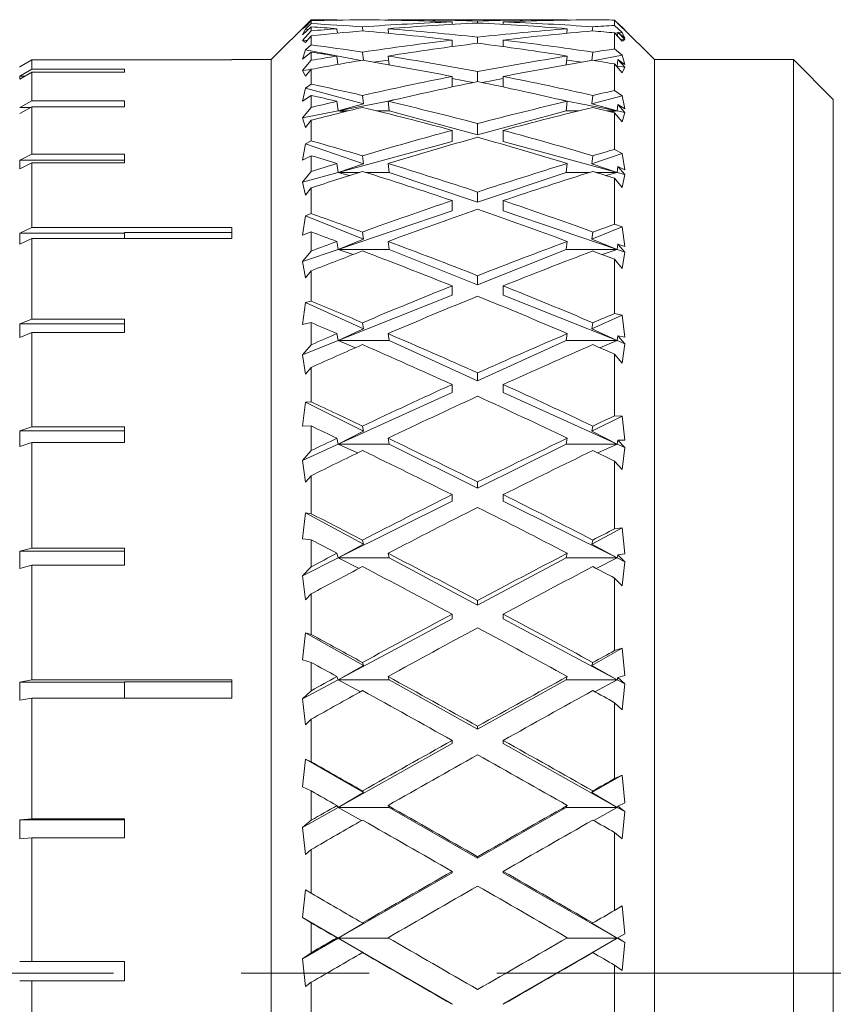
# Model space of a CAD drawing. Header units: inches. Extents: x 1.9 to 39.5, y 2.6 to 32.8.
# Tile 16 of 30: x 3.2 to 3.8, y 17.9 to 18.7. Entities that reach past the tile are written whole.
import ezdxf

# ---------------------------------------------------------------- set-up
doc = ezdxf.new("R2010")
doc.units = ezdxf.units.IN
doc.header["$MEASUREMENT"] = 0
doc.linetypes.add('CENTERX2', pattern=[0.8, 0.5, -0.1, 0.1, -0.1])

msp = doc.modelspace()

# ---------------------------------------------------------------- linework, layer by layer
at = {"color": 7, "linetype": 'Continuous', "lineweight": 15}
for p, q in [((3.39773, 18.70405), (3.36648, 18.6728)), ((3.39773, 18.70398), (3.39084, 18.69701)), ((3.41502, 18.70405), (3.39773, 18.70405)), ((3.39773, 18.70405), (3.39773, 18.70398)), ((3.41793, 18.70374), (3.41789, 18.70405)), ((3.45793, 18.70374), (3.45789, 18.70405)), ((3.59535, 18.70405), (3.46076, 18.70405)), ((3.59822, 18.70405), (3.59818, 18.70374)), ((3.39084, 18.69701), (3.39315, 18.69858)), ((3.39084, 18.69222), (3.39773, 18.69853)), ((3.39315, 18.6967), (3.39084, 18.69222)), ((3.39315, 18.69858), (3.39773, 18.70331)), ((3.39773, 18.70099), (3.39315, 18.6967)), ((3.39544, 18.69643), (3.39315, 18.6967)), ((3.39773, 18.70331), (3.39773, 18.70099)), ((3.39773, 18.69853), (3.39773, 18.69533)), ((3.41832, 18.69353), (3.41789, 18.69702)), ((3.4379, 18.69851), (3.43829, 18.69531)), ((3.45833, 18.69345), (3.45789, 18.69702)), ((3.50806, 18.70043), (3.50806, 18.70235)), ((3.52806, 18.70148), (3.52806, 18.70304)), ((3.54806, 18.70043), (3.54806, 18.70235)), ((3.59822, 18.69702), (3.59778, 18.69345)), ((3.61782, 18.69531), (3.61821, 18.69851)), ((3.63523, 18.69965), (3.63523, 18.70379)), ((3.63523, 18.70379), (3.64123, 18.69767)), ((3.64123, 18.69412), (3.63523, 18.69965)), ((3.6379, 18.70138), (3.63786, 18.70111)), ((3.64319, 18.69609), (3.6379, 18.70138)), ((3.66648, 18.6728), (3.64044, 18.69884)), ((3.64123, 18.69767), (3.64319, 18.69609)), ((3.39773, 18.69533), (3.39084, 18.6878)), ((3.39315, 18.68633), (3.39773, 18.69143)), ((3.39773, 18.69143), (3.39773, 18.68435)), ((3.41917, 18.69361), (3.4183, 18.69371)), ((3.52806, 18.68562), (3.52806, 18.69037)), ((3.63523, 18.68117), (3.63523, 18.69377)), ((3.63523, 18.69377), (3.64123, 18.68718)), ((3.63782, 18.69371), (3.63554, 18.69344)), ((3.6379, 18.69438), (3.63752, 18.69126)), ((3.64319, 18.68866), (3.6379, 18.69438)), ((3.6379, 18.69438), (3.64319, 18.6896)), ((3.64123, 18.69412), (3.63854, 18.6938)), ((3.64319, 18.68866), (3.63976, 18.68879)), ((3.64319, 18.6896), (3.64123, 18.69412)), ((3.64123, 18.68718), (3.64319, 18.68866)), ((3.3946, 18.68795), (3.39084, 18.6878)), ((3.39084, 18.6878), (3.39315, 18.68633)), ((3.39773, 18.68435), (3.39315, 18.68061)), ((3.50806, 18.68299), (3.50806, 18.68809)), ((3.50831, 18.68302), (3.50806, 18.68305)), ((3.54806, 18.68305), (3.5478, 18.68302)), ((3.54806, 18.68299), (3.54806, 18.68809)), ((3.64123, 18.67634), (3.63523, 18.68117)), ((3.39315, 18.68061), (3.39084, 18.67321)), ((3.39084, 18.67321), (3.39773, 18.6787)), ((3.43647, 18.67211), (3.39315, 18.68061)), ((3.39773, 18.6787), (3.39773, 18.67232)), ((3.41871, 18.66906), (3.41789, 18.6756)), ((3.4379, 18.67868), (3.43872, 18.67221)), ((3.45875, 18.66878), (3.45789, 18.6756)), ((3.59822, 18.6756), (3.59736, 18.66878)), ((3.6174, 18.67221), (3.61821, 18.67868)), ((3.64123, 18.67634), (3.61964, 18.67211)), ((3.64319, 18.66888), (3.64123, 18.67634)), ((3.16953, 18.66731), (3.1695, 18.6673)), ((3.16953, 18.66731), (3.17898, 18.67278)), ((3.17898, 18.67278), (3.17898, 18.66536)), ((3.17898, 18.67278), (3.33548, 18.67278)), ((3.36648, 18.6728), (3.33548, 18.6728)), ((3.33548, 18.67278), (3.33548, 18.6728)), ((3.36648, 17.2428), (3.36648, 18.6728)), ((3.39773, 18.67232), (3.39084, 18.66438)), ((3.4583, 18.67239), (3.44618, 18.67095)), ((3.60993, 18.67095), (3.59782, 18.67239)), ((3.63523, 18.6486), (3.63523, 18.66944)), ((3.63523, 18.66944), (3.64123, 18.66248)), ((3.63723, 18.66771), (3.63662, 18.66783)), ((3.63723, 18.66771), (3.63667, 18.66777)), ((3.63672, 18.66771), (3.63723, 18.66771)), ((3.63723, 18.66771), (3.63677, 18.66765)), ((3.6379, 18.67304), (3.63723, 18.66771)), ((3.64319, 18.667), (3.63723, 18.66771)), ((3.64319, 18.667), (3.6379, 18.67304)), ((3.6379, 18.67304), (3.64319, 18.66888)), ((3.64123, 18.66248), (3.64319, 18.667)), ((3.77523, 18.6728), (3.66648, 18.6728)), ((3.66648, 17.2428), (3.66648, 18.6728)), ((3.80648, 18.64155), (3.77523, 18.6728)), ((3.77523, 17.95939), (3.77523, 18.6728)), ((3.17898, 18.66536), (3.16953, 18.65997)), ((3.16953, 18.65765), (3.17898, 18.66305)), ((3.16953, 18.65765), (3.16953, 18.65997)), ((3.17358, 18.65997), (3.16953, 18.65997)), ((3.25167, 18.66536), (3.17898, 18.66536)), ((3.17898, 18.66305), (3.17898, 18.64056)), ((3.17898, 18.66305), (3.25167, 18.66305)), ((3.25167, 18.66305), (3.25167, 18.66536)), ((3.39766, 18.66519), (3.39084, 18.66438)), ((3.39084, 18.66438), (3.39315, 18.6599)), ((3.39315, 18.6599), (3.39773, 18.66528)), ((3.39773, 18.66528), (3.39773, 18.65358)), ((3.50806, 18.65143), (3.50806, 18.65961)), ((3.5244, 18.65485), (3.50806, 18.65806)), ((3.52806, 18.6556), (3.52806, 18.66345)), ((3.54806, 18.65806), (3.53172, 18.65485)), ((3.54806, 18.65143), (3.54806, 18.65961)), ((3.39315, 18.65045), (3.39084, 18.64028)), ((3.39773, 18.65358), (3.39315, 18.65045)), ((3.43879, 18.63813), (3.39315, 18.65045)), ((3.39084, 18.64028), (3.39773, 18.64485)), ((3.39773, 18.64485), (3.39773, 18.6354)), ((3.4379, 18.64481), (3.43879, 18.63813)), ((3.61733, 18.63813), (3.61821, 18.64481)), ((3.64123, 18.64458), (3.61733, 18.63813)), ((3.64123, 18.64458), (3.63523, 18.6486)), ((3.64319, 18.63432), (3.64123, 18.64458)), ((3.17898, 18.64056), (3.16953, 18.63536)), ((3.16953, 18.63076), (3.17898, 18.63596)), ((3.1779, 18.63536), (3.16953, 18.63536)), ((3.25167, 18.64056), (3.17898, 18.64056)), ((3.17898, 18.63596), (3.17898, 18.59895)), ((3.17898, 18.63596), (3.25167, 18.63596)), ((3.25167, 18.63596), (3.25167, 18.64056)), ((3.39773, 18.6354), (3.39084, 18.6272)), ((3.41888, 18.63271), (3.41789, 18.64021)), ((3.46208, 18.64118), (3.41888, 18.63271)), ((3.43879, 18.63813), (3.41888, 18.63271)), ((3.45888, 18.63271), (3.45789, 18.64021)), ((3.63723, 18.63271), (3.59403, 18.64118)), ((3.59822, 18.64021), (3.59723, 18.63271)), ((3.63723, 18.63271), (3.61733, 18.63813)), ((3.6379, 18.63777), (3.63723, 18.63271)), ((3.64319, 18.63154), (3.6379, 18.63777)), ((3.6379, 18.63777), (3.64319, 18.63432)), ((3.80648, 18.64155), (3.80648, 17.95932)), ((3.41888, 18.63271), (3.39084, 18.6272)), ((3.39084, 18.6272), (3.39315, 18.61981)), ((3.41888, 18.63271), (3.42675, 18.63271)), ((3.42326, 18.63184), (3.41888, 18.63271)), ((3.44909, 18.63271), (3.45888, 18.63271)), ((3.52806, 18.61404), (3.45888, 18.63271)), ((3.59723, 18.63271), (3.52806, 18.61404)), ((3.59723, 18.63271), (3.60702, 18.63271)), ((3.62936, 18.63271), (3.63723, 18.63271)), ((3.63723, 18.63271), (3.63285, 18.63184)), ((3.63523, 18.6026), (3.63523, 18.63125)), ((3.63523, 18.63125), (3.64123, 18.62407)), ((3.64319, 18.63154), (3.63723, 18.63271)), ((3.64123, 18.62407), (3.64319, 18.63154)), ((3.39315, 18.61981), (3.39773, 18.62535)), ((3.39773, 18.62535), (3.39773, 18.60926)), ((3.52806, 18.61404), (3.52806, 18.6228)), ((3.50806, 18.60864), (3.50806, 18.61748)), ((3.54806, 18.60864), (3.54806, 18.61748)), ((3.39315, 18.60681), (3.39084, 18.59406)), ((3.39773, 18.60926), (3.39315, 18.60681)), ((3.43879, 18.59137), (3.39315, 18.60681)), ((3.50806, 18.60864), (3.41888, 18.58457)), ((3.63723, 18.58457), (3.54806, 18.60864)), ((3.17898, 18.59895), (3.16953, 18.59407)), ((3.25167, 18.59895), (3.17898, 18.59895)), ((3.25167, 18.59217), (3.25167, 18.59895)), ((3.39084, 18.59406), (3.39773, 18.59762)), ((3.39773, 18.59762), (3.39773, 18.58529)), ((3.4379, 18.59757), (3.43879, 18.59137)), ((3.64123, 18.59946), (3.61733, 18.59137)), ((3.61733, 18.59137), (3.61821, 18.59757)), ((3.64123, 18.59946), (3.63523, 18.6026)), ((3.64319, 18.58659), (3.64123, 18.59946)), ((3.16953, 18.58729), (3.16953, 18.59407)), ((3.25167, 18.59407), (3.16953, 18.59407)), ((3.16953, 18.58729), (3.17898, 18.59217)), ((3.17898, 18.59217), (3.17898, 18.54154)), ((3.17898, 18.59217), (3.25167, 18.59217)), ((3.41888, 18.58457), (3.41789, 18.59153)), ((3.43879, 18.59137), (3.41888, 18.58457)), ((3.45888, 18.58457), (3.45789, 18.59153)), ((3.59822, 18.59153), (3.59723, 18.58457)), ((3.63723, 18.58457), (3.61733, 18.59137)), ((3.6379, 18.58927), (3.63723, 18.58457)), ((3.64319, 18.58296), (3.6379, 18.58927)), ((3.6379, 18.58927), (3.64319, 18.58659)), ((3.39773, 18.58529), (3.39084, 18.577)), ((3.41888, 18.58457), (3.39084, 18.577)), ((3.41888, 18.58457), (3.43543, 18.58457)), ((3.42777, 18.58215), (3.41888, 18.58457)), ((3.44038, 18.58457), (3.45888, 18.58457)), ((3.52806, 18.56117), (3.45888, 18.58457)), ((3.59723, 18.58457), (3.52806, 18.56117)), ((3.59723, 18.58457), (3.61573, 18.58457)), ((3.62068, 18.58457), (3.63723, 18.58457)), ((3.63723, 18.58457), (3.62834, 18.58215)), ((3.64319, 18.58296), (3.63723, 18.58457)), ((3.64123, 18.57269), (3.64319, 18.58296)), ((3.39084, 18.577), (3.39315, 18.56683)), ((3.63523, 18.54404), (3.63523, 18.57995)), ((3.63523, 18.57995), (3.64123, 18.57269)), ((3.39315, 18.56683), (3.39773, 18.57243)), ((3.39773, 18.57243), (3.39773, 18.55226)), ((3.52806, 18.56117), (3.52806, 18.5692)), ((3.50806, 18.5544), (3.50806, 18.5625)), ((3.54806, 18.5544), (3.54806, 18.5625)), ((3.39315, 18.55054), (3.39084, 18.53545)), ((3.39773, 18.55226), (3.39315, 18.55054)), ((3.43879, 18.53227), (3.39315, 18.55054)), ((3.50806, 18.5544), (3.41888, 18.52423)), ((3.63723, 18.52423), (3.54806, 18.5544)), ((3.64123, 18.54184), (3.63523, 18.54404)), ((3.17898, 18.54154), (3.16953, 18.53712)), ((3.16953, 18.52833), (3.16953, 18.53712)), ((3.25167, 18.53712), (3.16953, 18.53712)), ((3.33548, 18.54154), (3.17898, 18.54154)), ((3.33548, 18.53752), (3.25167, 18.53752)), ((3.25167, 18.53275), (3.25167, 18.53752)), ((3.33548, 18.53275), (3.33548, 18.54154)), ((3.39084, 18.53545), (3.39773, 18.53794)), ((3.39773, 18.53794), (3.39773, 18.52297)), ((3.4379, 18.53788), (3.43879, 18.53227)), ((3.64123, 18.54184), (3.61733, 18.53227)), ((3.61733, 18.53227), (3.61821, 18.53788)), ((3.64319, 18.52662), (3.64123, 18.54184)), ((3.16953, 18.52833), (3.17898, 18.53275)), ((3.17898, 18.53275), (3.17898, 18.46977)), ((3.17898, 18.53275), (3.33548, 18.53275)), ((3.41888, 18.52423), (3.41789, 18.53053)), ((3.43879, 18.53227), (3.41888, 18.52423)), ((3.45888, 18.52423), (3.45789, 18.53053)), ((3.59822, 18.53053), (3.59723, 18.52423)), ((3.63723, 18.52423), (3.61733, 18.53227)), ((3.6379, 18.52848), (3.63723, 18.52423)), ((3.64319, 18.52222), (3.6379, 18.52848)), ((3.6379, 18.52848), (3.64319, 18.52662)), ((3.41888, 18.52423), (3.39084, 18.51474)), ((3.39773, 18.52297), (3.39084, 18.51474)), ((3.41888, 18.52423), (3.45888, 18.52423)), ((3.43055, 18.52025), (3.41888, 18.52423)), ((3.52806, 18.49655), (3.45888, 18.52423)), ((3.59723, 18.52423), (3.52806, 18.49655)), ((3.59723, 18.52423), (3.63723, 18.52423)), ((3.63723, 18.52423), (3.62556, 18.52025)), ((3.64319, 18.52222), (3.63723, 18.52423)), ((3.64123, 18.50935), (3.64319, 18.52222)), ((3.39084, 18.51474), (3.39315, 18.50199)), ((3.63523, 18.47407), (3.63523, 18.51654)), ((3.63523, 18.51654), (3.64123, 18.50935)), ((3.39315, 18.50199), (3.39773, 18.50754)), ((3.39773, 18.50754), (3.39773, 18.48369)), ((3.52806, 18.49655), (3.52806, 18.5037)), ((3.50806, 18.48855), (3.41888, 18.45287)), ((3.50806, 18.48855), (3.50806, 18.49576)), ((3.54806, 18.48855), (3.54806, 18.49576)), ((3.63723, 18.45287), (3.54806, 18.48855)), ((3.39315, 18.48273), (3.39084, 18.46561)), ((3.39773, 18.48369), (3.39315, 18.48273)), ((3.43879, 18.462), (3.39315, 18.48273)), ((3.64123, 18.47285), (3.61733, 18.462)), ((3.64123, 18.47285), (3.63523, 18.47407)), ((3.64319, 18.45558), (3.64123, 18.47285)), ((3.17898, 18.46977), (3.16953, 18.4659)), ((3.16953, 18.45532), (3.16953, 18.4659)), ((3.25167, 18.4659), (3.16953, 18.4659)), ((3.25167, 18.46977), (3.17898, 18.46977)), ((3.25167, 18.45919), (3.25167, 18.46977)), ((3.39084, 18.46561), (3.39773, 18.46697)), ((3.39773, 18.46697), (3.39773, 18.44965)), ((3.4379, 18.4669), (3.43879, 18.462)), ((3.61733, 18.462), (3.61821, 18.4669)), ((3.16953, 18.45532), (3.17898, 18.45919)), ((3.17898, 18.45919), (3.17898, 18.38539)), ((3.17898, 18.45919), (3.25167, 18.45919)), ((3.41888, 18.45287), (3.41789, 18.45837)), ((3.43879, 18.462), (3.41888, 18.45287)), ((3.45888, 18.45287), (3.45789, 18.45837)), ((3.59822, 18.45837), (3.59723, 18.45287)), ((3.63723, 18.45287), (3.61733, 18.462)), ((3.41888, 18.45287), (3.39084, 18.44165)), ((3.41888, 18.45287), (3.45888, 18.45287)), ((3.4325, 18.44737), (3.41888, 18.45287)), ((3.52806, 18.42145), (3.45888, 18.45287)), ((3.59723, 18.45287), (3.52806, 18.42145)), ((3.59723, 18.45287), (3.63723, 18.45287)), ((3.63723, 18.45287), (3.62361, 18.44737)), ((3.6379, 18.45658), (3.63723, 18.45287)), ((3.64319, 18.45048), (3.63723, 18.45287)), ((3.64319, 18.45048), (3.6379, 18.45658)), ((3.6379, 18.45658), (3.64319, 18.45558)), ((3.64123, 18.43526), (3.64319, 18.45048)), ((3.39773, 18.44965), (3.39084, 18.44165)), ((3.63523, 18.39405), (3.63523, 18.44226)), ((3.63523, 18.44226), (3.64123, 18.43526)), ((3.39084, 18.44165), (3.39315, 18.42657)), ((3.39315, 18.42657), (3.39773, 18.43196)), ((3.39773, 18.43196), (3.39773, 18.40488)), ((3.52806, 18.42145), (3.52806, 18.42757)), ((3.50806, 18.41237), (3.41888, 18.37187)), ((3.50806, 18.41237), (3.50806, 18.41854)), ((3.54806, 18.41237), (3.54806, 18.41854)), ((3.63723, 18.37187), (3.54806, 18.41237)), ((3.39315, 18.4047), (3.39084, 18.38588)), ((3.39773, 18.40488), (3.39315, 18.4047)), ((3.43879, 18.38191), (3.39315, 18.4047)), ((3.64123, 18.39384), (3.61733, 18.38191)), ((3.64123, 18.39384), (3.63523, 18.39405)), ((3.64319, 18.37485), (3.64123, 18.39384)), ((3.17898, 18.38539), (3.16953, 18.38217)), ((3.16953, 18.37005), (3.16953, 18.38217)), ((3.25167, 18.38217), (3.16953, 18.38217)), ((3.25167, 18.38539), (3.17898, 18.38539)), ((3.25167, 18.37327), (3.25167, 18.38539)), ((3.39084, 18.38588), (3.39773, 18.38609)), ((3.39773, 18.38609), (3.39773, 18.36676)), ((3.43879, 18.38191), (3.41888, 18.37187)), ((3.4379, 18.386), (3.43879, 18.38191)), ((3.61733, 18.38191), (3.61821, 18.386)), ((3.63723, 18.37187), (3.61733, 18.38191)), ((3.16953, 18.37005), (3.17898, 18.37327)), ((3.17898, 18.37327), (3.17898, 18.29048)), ((3.17898, 18.37327), (3.25167, 18.37327)), ((3.41888, 18.37187), (3.41789, 18.37647)), ((3.45888, 18.37187), (3.45789, 18.37647)), ((3.59822, 18.37647), (3.59723, 18.37187)), ((3.6379, 18.37498), (3.63723, 18.37187)), ((3.64319, 18.36916), (3.6379, 18.37498)), ((3.6379, 18.37498), (3.64319, 18.37485)), ((3.41888, 18.37187), (3.39084, 18.35913)), ((3.39773, 18.36676), (3.39084, 18.35913)), ((3.41888, 18.37187), (3.45888, 18.37187)), ((3.43399, 18.36494), (3.41888, 18.37187)), ((3.52806, 18.33733), (3.45888, 18.37187)), ((3.59723, 18.37187), (3.52806, 18.33733)), ((3.59723, 18.37187), (3.63723, 18.37187)), ((3.63723, 18.37187), (3.62212, 18.36494)), ((3.64319, 18.36916), (3.63723, 18.37187)), ((3.64123, 18.35189), (3.64319, 18.36916)), ((3.39084, 18.35913), (3.39315, 18.34202)), ((3.63523, 18.30554), (3.63523, 18.35855)), ((3.63523, 18.35855), (3.64123, 18.35189)), ((3.39315, 18.34202), (3.39773, 18.34715)), ((3.39773, 18.34715), (3.39773, 18.31738)), ((3.52806, 18.33733), (3.52806, 18.3423)), ((3.50806, 18.32734), (3.41888, 18.28281)), ((3.50806, 18.32734), (3.50806, 18.33236)), ((3.54806, 18.32734), (3.54806, 18.33236)), ((3.63723, 18.28281), (3.54806, 18.32734)), ((3.39315, 18.31797), (3.39084, 18.29781)), ((3.39773, 18.31738), (3.39315, 18.31797)), ((3.43879, 18.29356), (3.39315, 18.31797)), ((3.64123, 18.30635), (3.61733, 18.29356)), ((3.64123, 18.30635), (3.63523, 18.30554)), ((3.64319, 18.286), (3.64123, 18.30635)), ((3.39084, 18.29781), (3.39773, 18.29687)), ((3.39773, 18.29687), (3.39773, 18.27591)), ((3.4379, 18.29678), (3.43879, 18.29356)), ((3.61733, 18.29356), (3.61821, 18.29678)), ((3.17898, 18.29048), (3.16953, 18.28799)), ((3.16953, 18.27464), (3.16953, 18.28799)), ((3.25167, 18.28799), (3.16953, 18.28799)), ((3.25167, 18.29048), (3.17898, 18.29048)), ((3.25167, 18.27713), (3.25167, 18.29048)), ((3.43879, 18.29356), (3.41888, 18.28281)), ((3.63723, 18.28281), (3.61733, 18.29356)), ((3.41888, 18.28281), (3.39084, 18.26881)), ((3.41888, 18.28281), (3.41789, 18.28643)), ((3.41888, 18.28281), (3.45888, 18.28281)), ((3.43521, 18.27458), (3.41888, 18.28281)), ((3.45888, 18.28281), (3.45789, 18.28643)), ((3.52806, 18.24582), (3.45888, 18.28281)), ((3.59723, 18.28281), (3.52806, 18.24582)), ((3.59822, 18.28643), (3.59723, 18.28281)), ((3.59723, 18.28281), (3.63723, 18.28281)), ((3.63723, 18.28281), (3.6209, 18.27458)), ((3.6379, 18.28525), (3.63723, 18.28281)), ((3.64319, 18.27984), (3.63723, 18.28281)), ((3.6379, 18.28525), (3.64319, 18.286)), ((3.64319, 18.27984), (3.6379, 18.28525)), ((3.16953, 18.27464), (3.17898, 18.27713)), ((3.17898, 18.27713), (3.17898, 18.18738)), ((3.17898, 18.27713), (3.25167, 18.27713)), ((3.39773, 18.27591), (3.39084, 18.26881)), ((3.64123, 18.26084), (3.64319, 18.27984)), ((3.39084, 18.26881), (3.39315, 18.24999)), ((3.63523, 18.21027), (3.63523, 18.26704)), ((3.63523, 18.26704), (3.64123, 18.26084)), ((3.39315, 18.24999), (3.39773, 18.25476)), ((3.39773, 18.25476), (3.39773, 18.22287)), ((3.52806, 18.24582), (3.52806, 18.24955)), ((3.50806, 18.23512), (3.41888, 18.18743)), ((3.50806, 18.23512), (3.50806, 18.23889)), ((3.54806, 18.23512), (3.54806, 18.23889)), ((3.63723, 18.18743), (3.54806, 18.23512)), ((3.39315, 18.22424), (3.39084, 18.20313)), ((3.39773, 18.22287), (3.39315, 18.22424)), ((3.43879, 18.19868), (3.39315, 18.22424)), ((3.64123, 18.21207), (3.61733, 18.19868)), ((3.64123, 18.21207), (3.63523, 18.21027)), ((3.64319, 18.19077), (3.64123, 18.21207)), ((3.39084, 18.20313), (3.39773, 18.20105)), ((3.39773, 18.20105), (3.39773, 18.17886)), ((3.43879, 18.19868), (3.41888, 18.18743)), ((3.4379, 18.20096), (3.43879, 18.19868)), ((3.61733, 18.19868), (3.61821, 18.20096)), ((3.63723, 18.18743), (3.61733, 18.19868)), ((3.41888, 18.18743), (3.41789, 18.18998)), ((3.45888, 18.18743), (3.45789, 18.18998)), ((3.59822, 18.18998), (3.59723, 18.18743)), ((3.6379, 18.18915), (3.63723, 18.18743)), ((3.6379, 18.18915), (3.64319, 18.19077)), ((3.64319, 18.18424), (3.6379, 18.18915)), ((3.17898, 18.18738), (3.16953, 18.18568)), ((3.16953, 18.17142), (3.16953, 18.18568)), ((3.25167, 18.18568), (3.16953, 18.18568)), ((3.33548, 18.18738), (3.17898, 18.18738)), ((3.33548, 18.18583), (3.25167, 18.18583)), ((3.25167, 18.17312), (3.25167, 18.18583)), ((3.33548, 18.17312), (3.33548, 18.18738)), ((3.41888, 18.18743), (3.39084, 18.17243)), ((3.41888, 18.18743), (3.45888, 18.18743)), ((3.43626, 18.17805), (3.41888, 18.18743)), ((3.52806, 18.1487), (3.45888, 18.18743)), ((3.59723, 18.18743), (3.52806, 18.1487)), ((3.59723, 18.18743), (3.63723, 18.18743)), ((3.63723, 18.18743), (3.61985, 18.17805)), ((3.64319, 18.18424), (3.63723, 18.18743)), ((3.64123, 18.1639), (3.64319, 18.18424)), ((3.16953, 18.17142), (3.17898, 18.17312)), ((3.17898, 18.17312), (3.17898, 18.07862)), ((3.17898, 18.17312), (3.33548, 18.17312)), ((3.39773, 18.17886), (3.39084, 18.17243)), ((3.39084, 18.17243), (3.39315, 18.15227)), ((3.63523, 18.11008), (3.63523, 18.16951)), ((3.63523, 18.16951), (3.64123, 18.1639)), ((3.39315, 18.15227), (3.39773, 18.15659)), ((3.39773, 18.15659), (3.39773, 18.12321)), ((3.52806, 18.1487), (3.52806, 18.15112)), ((3.50806, 18.1375), (3.41888, 18.08758)), ((3.50806, 18.1375), (3.50806, 18.13994)), ((3.54806, 18.1375), (3.54806, 18.13994)), ((3.63723, 18.08758), (3.54806, 18.1375)), ((3.39315, 18.12531), (3.39084, 18.10368)), ((3.39773, 18.12321), (3.39315, 18.12531)), ((3.43879, 18.09911), (3.39315, 18.12531)), ((3.64123, 18.11284), (3.61733, 18.09911)), ((3.64123, 18.11284), (3.63523, 18.11008)), ((3.64319, 18.091), (3.64123, 18.11284)), ((3.39084, 18.10368), (3.39773, 18.1005)), ((3.39773, 18.1005), (3.39773, 18.07751)), ((3.43879, 18.09911), (3.41888, 18.08758)), ((3.4379, 18.1004), (3.43879, 18.09911)), ((3.61733, 18.09911), (3.61821, 18.1004)), ((3.63723, 18.08758), (3.61733, 18.09911)), ((3.41888, 18.08758), (3.39084, 18.07188)), ((3.41888, 18.08758), (3.41789, 18.08902)), ((3.41888, 18.08758), (3.45888, 18.08758)), ((3.43721, 18.07721), (3.41888, 18.08758)), ((3.45888, 18.08758), (3.45789, 18.08902)), ((3.52806, 18.04787), (3.45888, 18.08758)), ((3.59723, 18.08758), (3.52806, 18.04787)), ((3.59822, 18.08902), (3.59723, 18.08758)), ((3.59723, 18.08758), (3.63723, 18.08758)), ((3.63723, 18.08758), (3.6189, 18.07721)), ((3.6379, 18.08855), (3.63723, 18.08758)), ((3.64319, 18.08424), (3.63723, 18.08758)), ((3.6379, 18.08855), (3.64319, 18.091)), ((3.64319, 18.08424), (3.6379, 18.08855)), ((3.64123, 18.06294), (3.64319, 18.08424)), ((3.17898, 18.07862), (3.16953, 18.07775)), ((3.16953, 18.06294), (3.16953, 18.07775)), ((3.25167, 18.07775), (3.16953, 18.07775)), ((3.25167, 18.07862), (3.17898, 18.07862)), ((3.25167, 18.06381), (3.25167, 18.07862)), ((3.39773, 18.07751), (3.39084, 18.07188)), ((3.39084, 18.07188), (3.39315, 18.05077)), ((3.63523, 18.00692), (3.63523, 18.06786)), ((3.63523, 18.06786), (3.64123, 18.06294)), ((3.16953, 18.06294), (3.17898, 18.06381)), ((3.17898, 18.06381), (3.17898, 17.96689)), ((3.17898, 18.06381), (3.25167, 18.06381)), ((3.39315, 18.05077), (3.39773, 18.05455)), ((3.39773, 18.05455), (3.39773, 18.02032)), ((3.52806, 18.04787), (3.52806, 18.04893)), ((3.50806, 18.03639), (3.41888, 17.9852)), ((3.50806, 18.03639), (3.50806, 18.03746)), ((3.54806, 18.03639), (3.54806, 18.03746)), ((3.63723, 17.9852), (3.54806, 18.03639)), ((3.39315, 18.02313), (3.39084, 18.00138)), ((3.39773, 18.02032), (3.39315, 18.02313)), ((3.64123, 18.01059), (3.63523, 18.00692)), ((3.64319, 17.98864), (3.64123, 18.01059)), ((3.39084, 18.00138), (3.39773, 17.99717)), ((3.39084, 18.00138), (3.41888, 17.9852)), ((3.39773, 17.99717), (3.39773, 17.97383)), ((3.43879, 17.9968), (3.41888, 17.9852)), ((3.4379, 17.99707), (3.43879, 17.9968)), ((3.61733, 17.9968), (3.61821, 17.99707)), ((3.63723, 17.9852), (3.61733, 17.9968)), ((3.63723, 17.9852), (3.64319, 17.98864)), ((3.6379, 17.9854), (3.64319, 17.98864)), ((3.41888, 17.9852), (3.39084, 17.9691)), ((3.41888, 17.9852), (3.41789, 17.9855)), ((3.43879, 17.97366), (3.41888, 17.9852)), ((3.41888, 17.9852), (3.50806, 17.93374)), ((3.41888, 17.9852), (3.45842, 17.9852)), ((3.54806, 17.93374), (3.63723, 17.9852)), ((3.59769, 17.9852), (3.63723, 17.9852)), ((3.63723, 17.9852), (3.61733, 17.97366)), ((3.6379, 17.9854), (3.63723, 17.9852)), ((3.64319, 17.98178), (3.63723, 17.9852)), ((3.64319, 17.98178), (3.6379, 17.9854)), ((3.64123, 17.95994), (3.64319, 17.98178)), ((3.39773, 17.97383), (3.39084, 17.9691)), ((3.4379, 17.97393), (3.43879, 17.97366)), ((3.61733, 17.97366), (3.61821, 17.97393)), ((3.17898, 17.96689), (3.16953, 17.96688)), ((3.25167, 17.96688), (3.16953, 17.96688)), ((3.25167, 17.96689), (3.17898, 17.96689)), ((3.25167, 17.95189), (3.25167, 17.96689)), ((3.39084, 17.9691), (3.39315, 17.94746)), ((3.63523, 17.90281), (3.63523, 17.96406)), ((3.63523, 17.96406), (3.64123, 17.95994)), ((3.77523, 17.2428), (3.77523, 17.95939)), ((3.80648, 17.95932), (3.80648, 17.27405)), ((3.16953, 17.95188), (3.17898, 17.95189)), ((3.17898, 17.95189), (3.17898, 17.85494)), ((3.17898, 17.95189), (3.25167, 17.95189)), ((3.39315, 17.94746), (3.39773, 17.95062)), ((3.39773, 17.95062), (3.39773, 17.91622)), ((3.50806, 17.93374), (3.50806, 17.93342)), ((3.54806, 17.93374), (3.54806, 17.93342))]:
    msp.add_line(p, q, dxfattribs=at)
at = {"color": 7, "linetype": 'CENTERX2', "lineweight": 0}
msp.add_line((1.94301, 17.9578), (12.77575, 17.9578), dxfattribs=at)
at = {"color": 7, "linetype": 'Continuous', "lineweight": 15}
for centre, major_axis, ratio, start_param, end_param in [((3.50806, 17.9578), (1.29172, -0.08021), 0.574371, 1.676259, 1.691902), ((3.54806, 17.9578), (1.29172, -0.08021), 0.574371, 1.69177, 1.723009), ((3.50806, 17.9578), (1.29182, -0.0753), 0.574726, 1.604284, 1.658586), ((3.54806, 17.9578), (1.29182, -0.0753), 0.574726, 1.619758, 1.674098), ((3.50806, 17.9578), (1.29182, 0.0753), 0.574726, 1.467495, 1.521834), ((3.54806, 17.9578), (1.29182, 0.0753), 0.574726, 1.483007, 1.537308), ((3.50806, 17.9578), (1.29172, 0.08021), 0.574371, 1.436594, 1.449822), ((3.54806, 17.9578), (1.28667, -0.2224), 0.553633, 1.751525, 1.782763), ((3.50806, 17.9578), (1.28667, -0.2224), 0.553633, 1.736013, 1.751657), ((3.50806, 17.9578), (1.29182, 0.0753), 0.574726, 1.607121, 1.622765), ((3.50806, 17.9578), (1.29182, 0.0753), 0.574726, 1.537308, 1.59161), ((3.54806, 17.9578), (1.29182, 0.0753), 0.574726, 1.552782, 1.607121), ((3.54806, 17.9578), (1.28667, -0.2224), 0.553633, 1.681674, 1.736013), ((3.50806, 17.9578), (1.29182, -0.0753), 0.574726, 1.534471, 1.58881), ((3.50806, 17.9578), (1.28667, 0.2224), 0.553633, 1.405579, 1.459918), ((3.54806, 17.9578), (1.29182, -0.0753), 0.574726, 1.549983, 1.604284), ((3.50806, 17.9578), (1.28667, 0.2224), 0.553633, 1.376839, 1.390067), ((3.54806, 17.9578), (1.29182, 0.0753), 0.574726, 1.622633, 1.653871), ((3.50806, 17.9578), (1.28667, -0.2224), 0.553633, 1.6662, 1.720502), ((3.54806, 17.9578), (1.28667, 0.2224), 0.553633, 1.421091, 1.475392), ((3.50806, 17.9578), (1.29182, -0.0753), 0.574726, 1.505731, 1.518959), ((3.54806, 17.9578), (1.27998, -0.34882), 0.515404, 1.795668, 1.826906), ((3.50806, 17.9578), (1.28667, 0.2224), 0.553633, 1.475392, 1.529694), ((3.54806, 17.9578), (1.28667, 0.2224), 0.553633, 1.490866, 1.545206), ((3.50806, 17.9578), (1.28667, -0.2224), 0.553633, 1.596387, 1.650726), ((3.54806, 17.9578), (1.28667, -0.2224), 0.553633, 1.611899, 1.6662), ((3.50806, 17.9578), (1.27998, 0.34882), 0.515404, 1.332697, 1.345925), ((3.50806, 17.9578), (1.27998, -0.34882), 0.515404, 1.780156, 1.795799), ((3.50806, 17.9578), (1.28667, 0.2224), 0.553633, 1.545206, 1.560849), ((3.54806, 17.9578), (1.27998, -0.34882), 0.515404, 1.725817, 1.780156), ((3.50806, 17.9578), (1.27998, 0.34882), 0.515404, 1.361437, 1.415776), ((3.54806, 17.9578), (1.28667, 0.2224), 0.553633, 1.560717, 1.591955), ((3.50806, 17.9578), (1.27998, -0.34882), 0.515404, 1.710343, 1.764644), ((3.54806, 17.9578), (1.27998, 0.34882), 0.515404, 1.376949, 1.43125), ((3.50806, 17.9578), (1.28667, -0.2224), 0.553633, 1.567647, 1.580875), ((3.50806, 17.9578), (1.27998, 0.34882), 0.515404, 1.43125, 1.485551), ((3.54806, 17.9578), (1.27998, -0.34882), 0.515404, 1.656041, 1.710343), ((3.54806, 17.9578), (1.27531, -0.45159), 0.465847, 1.819608, 1.850846), ((3.54806, 17.9578), (1.27998, 0.34882), 0.515404, 1.446724, 1.501063), ((3.50806, 17.9578), (1.27998, -0.34882), 0.515404, 1.64053, 1.694869), ((3.50806, 17.9578), (1.27531, -0.45159), 0.465847, 1.804096, 1.819739), ((3.50806, 17.9578), (1.27531, 0.45159), 0.465847, 1.308757, 1.321985), ((3.50806, 17.9578), (1.27998, 0.34882), 0.515404, 1.501063, 1.516707), ((3.54806, 17.9578), (1.27998, 0.34882), 0.515404, 1.516575, 1.547813), ((3.50806, 17.9578), (1.27531, -0.45159), 0.465847, 1.734283, 1.788584), ((3.54806, 17.9578), (1.27531, -0.45159), 0.465847, 1.749757, 1.804096), ((3.50806, 17.9578), (1.27531, 0.45159), 0.465847, 1.337497, 1.391836), ((3.54806, 17.9578), (1.27531, 0.45159), 0.465847, 1.353009, 1.40731), ((3.50806, 17.9578), (1.27998, -0.34882), 0.515404, 1.611789, 1.625018), ((3.50806, 17.9578), (1.27531, 0.45159), 0.465847, 1.40731, 1.461611), ((3.54806, 17.9578), (1.27531, 0.45159), 0.465847, 1.422784, 1.477123), ((3.50806, 17.9578), (1.27531, -0.45159), 0.465847, 1.66447, 1.718809), ((3.54806, 17.9578), (1.27531, -0.45159), 0.465847, 1.679981, 1.734283), ((3.54806, 17.9578), (1.27394, -0.53323), 0.409808, 1.826, 1.857238), ((3.50806, 17.9578), (1.27394, -0.53323), 0.409808, 1.810488, 1.826132), ((3.50806, 17.9578), (1.27394, 0.53323), 0.409808, 1.302364, 1.315592), ((3.50806, 17.9578), (1.27531, 0.45159), 0.465847, 1.477123, 1.492766), ((3.54806, 17.9578), (1.27394, -0.53323), 0.409808, 1.756149, 1.810488), ((3.50806, 17.9578), (1.27394, 0.53323), 0.409808, 1.331104, 1.385443), ((3.54806, 17.9578), (1.27531, 0.45159), 0.465847, 1.492635, 1.523873), ((3.50806, 17.9578), (1.27394, -0.53323), 0.409808, 1.740675, 1.794977), ((3.54806, 17.9578), (1.27394, 0.53323), 0.409808, 1.346616, 1.400917), ((3.50806, 17.9578), (1.27531, -0.45159), 0.465847, 1.63573, 1.648958), ((3.50806, 17.9578), (1.27394, 0.53323), 0.409808, 1.400917, 1.455219), ((3.54806, 17.9578), (1.27394, -0.53323), 0.409808, 1.686374, 1.740675), ((3.54806, 17.9578), (1.27546, -0.59752), 0.3505, 1.81887, 1.850108), ((3.54806, 17.9578), (1.27394, 0.53323), 0.409808, 1.416391, 1.470731), ((3.50806, 17.9578), (1.27394, -0.53323), 0.409808, 1.670862, 1.725201), ((3.50806, 17.9578), (1.27546, 0.59752), 0.3505, 1.309494, 1.322723), ((3.50806, 17.9578), (1.27546, -0.59752), 0.3505, 1.803358, 1.819002), ((3.50806, 17.9578), (1.27394, 0.53323), 0.409808, 1.470731, 1.486374), ((3.54806, 17.9578), (1.27546, -0.59752), 0.3505, 1.749019, 1.803358), ((3.50806, 17.9578), (1.27546, 0.59752), 0.3505, 1.338234, 1.392574), ((3.54806, 17.9578), (1.27394, 0.53323), 0.409808, 1.486242, 1.517481), ((3.50806, 17.9578), (1.27546, -0.59752), 0.3505, 1.733545, 1.787846), ((3.54806, 17.9578), (1.27546, 0.59752), 0.3505, 1.353746, 1.408048), ((3.50806, 17.9578), (1.27394, -0.53323), 0.409808, 1.642122, 1.65535), ((3.50806, 17.9578), (1.27546, 0.59752), 0.3505, 1.408048, 1.462349), ((3.54806, 17.9578), (1.27546, -0.59752), 0.3505, 1.679244, 1.733545), ((3.54806, 17.9578), (1.27884, -0.64772), 0.289801, 1.801861, 1.8331), ((3.54806, 17.9578), (1.27546, 0.59752), 0.3505, 1.423522, 1.477861), ((3.50806, 17.9578), (1.27546, -0.59752), 0.3505, 1.663732, 1.718071), ((3.50806, 17.9578), (1.27884, 0.64772), 0.289801, 1.326503, 1.339731), ((3.50806, 17.9578), (1.27884, -0.64772), 0.289801, 1.78635, 1.801993), ((3.50806, 17.9578), (1.27546, 0.59752), 0.3505, 1.477861, 1.493504), ((3.54806, 17.9578), (1.27884, -0.64772), 0.289801, 1.73201, 1.78635), ((3.50806, 17.9578), (1.27884, 0.64772), 0.289801, 1.355243, 1.409582), ((3.54806, 17.9578), (1.27546, 0.59752), 0.3505, 1.493373, 1.524611), ((3.50806, 17.9578), (1.27884, -0.64772), 0.289801, 1.716536, 1.770838), ((3.54806, 17.9578), (1.27884, 0.64772), 0.289801, 1.370755, 1.425056), ((3.50806, 17.9578), (1.27546, -0.59752), 0.3505, 1.634992, 1.64822), ((3.50806, 17.9578), (1.27884, 0.64772), 0.289801, 1.425056, 1.479358), ((3.54806, 17.9578), (1.27884, -0.64772), 0.289801, 1.662235, 1.716536), ((3.54806, 17.9578), (1.28298, -0.68614), 0.228709, 1.777831, 1.809069), ((3.54806, 17.9578), (1.27884, 0.64772), 0.289801, 1.44053, 1.494869), ((3.50806, 17.9578), (1.27884, -0.64772), 0.289801, 1.646723, 1.701062), ((3.50806, 17.9578), (1.28298, 0.68614), 0.228709, 1.350534, 1.363762), ((3.50806, 17.9578), (1.28298, -0.68614), 0.228709, 1.762319, 1.777962), ((3.50806, 17.9578), (1.27884, 0.64772), 0.289801, 1.494869, 1.510513), ((3.54806, 17.9578), (1.28298, -0.68614), 0.228709, 1.70798, 1.762319), ((3.50806, 17.9578), (1.28298, 0.68614), 0.228709, 1.379274, 1.433613), ((3.54806, 17.9578), (1.27884, 0.64772), 0.289801, 1.510381, 1.541619), ((3.50806, 17.9578), (1.28298, -0.68614), 0.228709, 1.692506, 1.746807), ((3.54806, 17.9578), (1.28298, 0.68614), 0.228709, 1.394786, 1.449087), ((3.50806, 17.9578), (1.27884, -0.64772), 0.289801, 1.617983, 1.631211), ((3.50806, 17.9578), (1.28298, 0.68614), 0.228709, 1.449087, 1.503388), ((3.54806, 17.9578), (1.28298, -0.68614), 0.228709, 1.638204, 1.692506), ((3.54806, 17.9578), (1.28298, 0.68614), 0.228709, 1.464561, 1.5189), ((3.50806, 17.9578), (1.28298, -0.68614), 0.228709, 1.622692, 1.677032), ((3.54806, 17.9578), (1.28698, -0.71436), 0.167689, 1.748933, 1.780171), ((3.50806, 17.9578), (1.28698, 0.71436), 0.167689, 1.379432, 1.39266), ((3.50806, 17.9578), (1.28698, -0.71436), 0.167689, 1.733421, 1.749064), ((3.50806, 17.9578), (1.28298, 0.68614), 0.228709, 1.5189, 1.534544), ((3.54806, 17.9578), (1.28698, -0.71436), 0.167689, 1.679082, 1.733421), ((3.50806, 17.9578), (1.28698, 0.71436), 0.167689, 1.408172, 1.462511), ((3.54806, 17.9578), (1.28298, 0.68614), 0.228709, 1.534412, 1.56565), ((3.50806, 17.9578), (1.28698, -0.71436), 0.167689, 1.663608, 1.717909), ((3.54806, 17.9578), (1.28698, 0.71436), 0.167689, 1.423684, 1.477985), ((3.50806, 17.9578), (1.28298, -0.68614), 0.228709, 1.593952, 1.607181), ((3.50806, 17.9578), (1.28698, 0.71436), 0.167689, 1.477985, 1.532286), ((3.54806, 17.9578), (1.28698, -0.71436), 0.167689, 1.609306, 1.663608), ((3.54806, 17.9578), (1.28698, 0.71436), 0.167689, 1.493459, 1.547798), ((3.50806, 17.9578), (1.28698, -0.71436), 0.167689, 1.593795, 1.648134), ((3.54806, 17.9578), (1.29016, -0.7334), 0.106898, 1.716813, 1.748051), ((3.50806, 17.9578), (1.29016, 0.7334), 0.106898, 1.411552, 1.42478), ((3.50806, 17.9578), (1.29016, -0.7334), 0.106898, 1.701301, 1.716944), ((3.50806, 17.9578), (1.28698, 0.71436), 0.167689, 1.547798, 1.563441), ((3.54806, 17.9578), (1.29016, -0.7334), 0.106898, 1.646962, 1.701301), ((3.50806, 17.9578), (1.29016, 0.7334), 0.106898, 1.440292, 1.494631), ((3.54806, 17.9578), (1.28698, 0.71436), 0.167689, 1.56331, 1.594548), ((3.50806, 17.9578), (1.29016, -0.7334), 0.106898, 1.631488, 1.685789), ((3.54806, 17.9578), (1.29016, 0.7334), 0.106898, 1.455803, 1.510105), ((3.50806, 17.9578), (1.28698, -0.71436), 0.167689, 1.565055, 1.578283), ((3.50806, 17.9578), (1.29016, 0.7334), 0.106898, 1.510105, 1.564406), ((3.54806, 17.9578), (1.29016, -0.7334), 0.106898, 1.577186, 1.631488), ((3.54806, 17.9578), (1.29016, 0.7334), 0.106898, 1.525579, 1.579918), ((3.50806, 17.9578), (1.29016, -0.7334), 0.106898, 1.561675, 1.616014), ((3.54806, 17.9578), (1.29208, -0.74385), 0.046319, 1.682781, 1.714019), ((3.50806, 17.9578), (1.29208, 0.74385), 0.046319, 1.445584, 1.458812), ((3.50806, 17.9578), (1.29208, -0.74385), 0.046319, 1.667269, 1.682912), ((3.50806, 17.9578), (1.29016, 0.7334), 0.106898, 1.579918, 1.595561), ((3.54806, 17.9578), (1.29208, -0.74385), 0.046319, 1.61293, 1.667269), ((3.50806, 17.9578), (1.29208, 0.74385), 0.046319, 1.474324, 1.528663), ((3.54806, 17.9578), (1.29016, 0.7334), 0.106898, 1.59543, 1.626668), ((3.50806, 17.9578), (1.29208, -0.74385), 0.046319, 1.597456, 1.651757), ((3.54806, 17.9578), (1.29208, 0.74385), 0.046319, 1.489835, 1.544137), ((3.50806, 17.9578), (1.29016, -0.7334), 0.106898, 1.532935, 1.546163), ((3.50806, 17.9578), (1.29208, 0.74385), 0.046319, 1.544137, 1.598438), ((3.54806, 17.9578), (1.29208, -0.74385), 0.046319, 1.543155, 1.597456), ((3.54806, 17.9578), (1.29208, 0.74385), 0.046319, 1.559611, 1.61395), ((3.50806, 17.9578), (1.29208, -0.74385), 0.046319, 1.527643, 1.581982), ((3.54806, 17.9578), (1.2925, -0.74603), 0.014152, 4.603994, 4.635232), ((3.50806, 17.9578), (1.2925, 0.74603), 0.014152, 4.789546, 4.802774), ((3.50806, 17.9578), (1.2925, -0.74603), 0.014152, 4.635101, 4.650744), ((3.50806, 17.9578), (1.29208, 0.74385), 0.046319, 1.61395, 1.629593), ((3.54806, 17.9578), (1.2925, -0.74603), 0.014152, 4.650744, 4.705083), ((3.50806, 17.9578), (1.2925, 0.74603), 0.014152, 4.719695, 4.774034), ((3.54806, 17.9578), (1.29208, 0.74385), 0.046319, 1.629462, 1.6607), ((3.50806, 17.9578), (1.2925, -0.74603), 0.014152, 4.666256, 4.720557), ((3.54806, 17.9578), (1.2925, 0.74603), 0.014152, 4.704221, 4.758522), ((3.50806, 17.9578), (1.29208, -0.74385), 0.046319, 1.498903, 1.512131)]:
    msp.add_ellipse(centre, major_axis=major_axis, ratio=ratio, start_param=start_param, end_param=end_param, dxfattribs=at)

doc.saveas('drawing.dxf')
